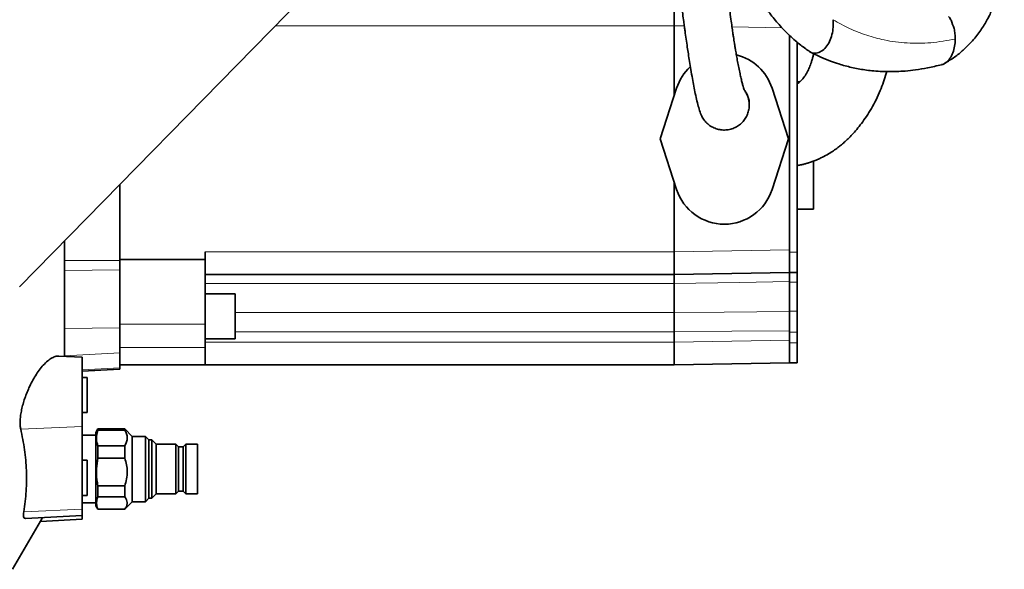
# Model space of a CAD drawing. Header units: millimetres. Extents: x 0 to 11920, y 0 to 8400.
# Tile 9 of 66: x 2015 to 2408, y 3588 to 3807. Entities that reach past the tile are written whole.
import ezdxf

# ---------------------------------------------------------------- set-up
doc = ezdxf.new("R2010")
doc.units = ezdxf.units.MM
doc.header["$LTSCALE"] = 20

msp = doc.modelspace()

# ---------------------------------------------------------------- linework, layer by layer
at = {"color": 7, "linetype": 'Continuous', "lineweight": 35}
for p, q in [((2140.9, 3828.61), (2015.17, 3700.44)), ((2276.17, 3804.45), (2276.17, 3804.44)), ((2276.17, 3804.44), (2276.17, 3776.63)), ((2322.17, 3800.68), (2322.17, 3715.25)), ((2325.17, 3714.25), (2325.17, 3797.96)), ((2277.16, 3779.67), (2270.54, 3759.44)), ((2321.79, 3759.44), (2315.17, 3779.67)), ((2325.17, 3782.16), (2326.31, 3782.2)), ((2325.17, 3781.43), (2325.41, 3781.44)), ((2270.54, 3759.44), (2277.16, 3739.22)), ((2315.17, 3739.22), (2321.79, 3759.44)), ((2331.67, 3750.55), (2331.67, 3731.44)), ((2055.17, 3741.22), (2055.17, 3710.92)), ((2276.17, 3742.25), (2276.17, 3714.44)), ((2331.67, 3731.44), (2325.17, 3731.44)), ((2033.17, 3672.81), (2033.17, 3718.79)), ((2089.17, 3714.44), (2089.17, 3711.44)), ((2276.17, 3714.44), (2276.17, 3714.44)), ((2322.17, 3714.25), (2322.17, 3715.25)), ((2322.17, 3706.25), (2322.17, 3714.25)), ((2325.17, 3706.25), (2325.17, 3714.25)), ((2089.17, 3711.44), (2055.17, 3711.44)), ((2055.17, 3710.92), (2055.17, 3707.24)), ((2089.17, 3711.44), (2089.17, 3685.57)), ((2055.17, 3707.24), (2055.17, 3684.22)), ((2276.17, 3705.44), (2089.17, 3705.44)), ((2322.17, 3706.25), (2276.17, 3705.44)), ((2322.17, 3706.25), (2325.17, 3706.25)), ((2322.17, 3702.29), (2322.17, 3706.25)), ((2325.17, 3702.29), (2325.17, 3706.25)), ((2276.17, 3701.84), (2276.17, 3701.84)), ((2276.17, 3701.84), (2276.17, 3690.29)), ((2322.17, 3690.86), (2322.17, 3702.29)), ((2325.17, 3690.86), (2325.17, 3702.29)), ((2101.17, 3697.73), (2089.17, 3697.73)), ((2101.17, 3697.73), (2101.17, 3679.73)), ((2276.17, 3690.29), (2276.17, 3690.29)), ((2322.17, 3682.41), (2322.17, 3690.86)), ((2325.17, 3682.41), (2325.17, 3690.86)), ((2089.17, 3685.57), (2089.17, 3676.38)), ((2055.17, 3684.22), (2055.17, 3674.17)), ((2276.17, 3682.61), (2276.17, 3678.44)), ((2322.17, 3679.25), (2322.17, 3682.41)), ((2325.17, 3678.25), (2325.17, 3682.41)), ((2089.17, 3679.73), (2101.17, 3679.73)), ((2276.17, 3678.44), (2276.17, 3678.44)), ((2322.17, 3678.25), (2322.17, 3679.25)), ((2322.17, 3670.25), (2322.17, 3678.25)), ((2325.17, 3670.25), (2325.17, 3678.25)), ((2055.17, 3674.17), (2055.17, 3668.21)), ((2089.17, 3676.38), (2089.17, 3669.44)), ((2040.17, 3672.44), (2030.84, 3672.93)), ((2040.17, 3644.92), (2040.17, 3672.44)), ((2322.17, 3670.25), (2276.17, 3669.44)), ((2322.17, 3670.25), (2325.17, 3670.25)), ((2040.17, 3666.94), (2055.17, 3667.73)), ((2089.17, 3669.44), (2055.17, 3669.44)), ((2055.17, 3668.21), (2055.17, 3667.73)), ((2276.17, 3669.44), (2089.17, 3669.44)), ((2042.17, 3664.44), (2040.17, 3664.44)), ((2042.17, 3664.44), (2042.17, 3650.44)), ((2040.17, 3650.44), (2042.17, 3650.44)), ((2040.17, 3611.92), (2040.17, 3644.92)), ((2046.47, 3643.94), (2045.67, 3642.54)), ((2045.67, 3642.54), (2045.67, 3614.77)), ((2057.17, 3643.94), (2046.47, 3643.94)), ((2046.47, 3643.94), (2046.47, 3643.46)), ((2046.47, 3643.46), (2057.17, 3643.46)), ((2060.17, 3640.94), (2057.17, 3643.94)), ((2057.17, 3643.46), (2057.17, 3643.94)), ((2045.67, 3641.44), (2040.17, 3641.44)), ((2065.47, 3640.94), (2060.17, 3640.94)), ((2060.17, 3614.94), (2060.17, 3640.94)), ((2066.82, 3639.58), (2065.47, 3640.94)), ((2065.47, 3627.94), (2065.47, 3640.94)), ((2068.02, 3639.58), (2066.82, 3639.58)), ((2066.82, 3627.94), (2066.82, 3639.58)), ((2069.67, 3637.82), (2068.02, 3639.58)), ((2068.02, 3627.94), (2068.02, 3639.58)), ((2046.47, 3637.16), (2046.47, 3632.32)), ((2057.17, 3637.16), (2046.47, 3637.16)), ((2057.17, 3632.32), (2057.17, 3637.16)), ((2077.57, 3637.82), (2069.67, 3637.82)), ((2069.67, 3627.94), (2069.67, 3637.82)), ((2078.64, 3636.74), (2077.57, 3637.82)), ((2077.57, 3627.94), (2077.57, 3637.82)), ((2080.41, 3636.74), (2078.64, 3636.74)), ((2078.64, 3627.94), (2078.64, 3636.74)), ((2081.49, 3637.82), (2080.41, 3636.74)), ((2080.41, 3627.94), (2080.41, 3636.74)), ((2086.17, 3637.82), (2081.49, 3637.82)), ((2081.49, 3627.94), (2081.49, 3637.82)), ((2086.17, 3618.07), (2086.17, 3637.82)), ((2042.17, 3631.44), (2040.17, 3631.44)), ((2042.17, 3631.44), (2042.17, 3617.98)), ((2046.47, 3632.32), (2057.17, 3632.32)), ((2065.47, 3614.94), (2065.47, 3627.94)), ((2066.82, 3616.3), (2066.82, 3627.94)), ((2068.02, 3616.3), (2068.02, 3627.94)), ((2069.67, 3618.07), (2069.67, 3627.94)), ((2077.57, 3618.07), (2077.57, 3627.94)), ((2078.64, 3619.14), (2078.64, 3627.94)), ((2080.41, 3619.14), (2080.41, 3627.94)), ((2081.49, 3618.07), (2081.49, 3627.94)), ((2057.17, 3621.22), (2046.47, 3621.22)), ((2046.47, 3621.22), (2046.47, 3616.81)), ((2057.17, 3616.81), (2057.17, 3621.22)), ((2077.57, 3618.07), (2078.64, 3619.14)), ((2078.64, 3619.14), (2080.41, 3619.14)), ((2080.41, 3619.14), (2081.49, 3618.07)), ((2040.17, 3617.44), (2042.17, 3617.44)), ((2042.17, 3617.98), (2042.17, 3617.44)), ((2045.67, 3614.77), (2045.67, 3613.35)), ((2046.47, 3616.81), (2057.17, 3616.81)), ((2057.17, 3611.94), (2060.17, 3614.94)), ((2060.17, 3614.94), (2065.47, 3614.94)), ((2065.47, 3614.94), (2066.82, 3616.3)), ((2066.82, 3616.3), (2068.02, 3616.3)), ((2068.02, 3616.3), (2069.67, 3618.07)), ((2069.67, 3618.07), (2077.57, 3618.07)), ((2081.49, 3618.07), (2086.17, 3618.07)), ((2040.17, 3614.44), (2045.67, 3614.44)), ((2040.17, 3609.44), (2040.17, 3611.92)), ((2045.67, 3613.35), (2046.47, 3611.94)), ((2046.47, 3612.01), (2046.47, 3611.94)), ((2057.17, 3612.01), (2046.47, 3612.01)), ((2046.47, 3611.94), (2057.17, 3611.94)), ((2057.17, 3611.94), (2057.17, 3612.01)), ((2012.45, 3588.02), (2023.62, 3607.12)), ((2017.59, 3608.26), (2040.17, 3609.44)), ((2023.62, 3607.08), (2040.17, 3607.94)), ((2040.17, 3609.44), (2040.17, 3607.94))]:
    msp.add_line(p, q, dxfattribs=at)
at = {"color": 8, "linetype": 'Continuous', "lineweight": 18}
for p, q in [((2276.17, 3804.44), (2117.19, 3804.44)), ((2280.21, 3804.37), (2276.17, 3804.45)), ((2319.2, 3803.69), (2299.22, 3804.04)), ((2089.17, 3714.44), (2276.17, 3714.44)), ((2276.17, 3714.44), (2322.17, 3715.25)), ((2322.17, 3714.25), (2325.17, 3714.25)), ((2033.17, 3710.92), (2055.17, 3710.92)), ((2033.17, 3706.94), (2055.17, 3707.24)), ((2276.17, 3701.84), (2089.17, 3701.84)), ((2322.17, 3702.29), (2325.17, 3702.29)), ((2101.17, 3690.29), (2276.17, 3690.29)), ((2322.17, 3690.86), (2325.17, 3690.86)), ((2089.17, 3685.57), (2055.17, 3685.57)), ((2033.17, 3683.92), (2055.17, 3684.22)), ((2276.17, 3682.61), (2101.17, 3682.61)), ((2322.17, 3682.41), (2325.17, 3682.41)), ((2089.17, 3678.44), (2276.17, 3678.44)), ((2276.17, 3678.44), (2322.17, 3679.25)), ((2322.17, 3678.25), (2325.17, 3678.25)), ((2033.17, 3673.06), (2055.17, 3674.17)), ((2089.17, 3676.38), (2055.17, 3676.38)), ((2040.17, 3667.46), (2055.17, 3668.21)), ((2040.17, 3644.92), (2015.69, 3643.85)), ((2040.17, 3611.92), (2016.94, 3610.91))]:
    msp.add_line(p, q, dxfattribs=at)
at = {"color": 8, "linetype": 'Continuous', "lineweight": 18, "flags": 128}
for points in [[(2322.17, 3702.62), (2302.17, 3702.28), (2276.17, 3701.84)], [(2276.17, 3690.29), (2296.16, 3690.46), (2322.17, 3690.69)], [(2322.17, 3682.98), (2299.21, 3682.8), (2276.17, 3682.61)]]:
    msp.add_lwpolyline(points, dxfattribs=at)
at = {"color": 7, "linetype": 'Continuous', "lineweight": 35}
for centre, start, end in [((2296.17, 3773.44), 18.1239, 75.9916), ((2296.17, 3773.44), 132.9016, 161.8761), ((2296.17, 3745.44), 198.1239, 341.8761)]:
    msp.add_arc(centre, 20, start, end, dxfattribs=at)
for centre, major_axis, ratio, start_param, end_param in [((2276.09, 3804.44), (0.08, 9), 0.008726, 4.712617, 6.283185), ((2276.09, 3714.44), (-0.08, 9), 0.008726, 3.141593, 4.712161), ((1703.27, 3682.61), (572.9, 0), 0.017455, 0, 0.000071), ((2276.09, 3678.44), (-0.08, 9), 0.008726, 3.141593, 4.712161)]:
    msp.add_ellipse(centre, major_axis=major_axis, ratio=ratio, start_param=start_param, end_param=end_param, dxfattribs=at)
for points, knots in [([(2034.54, 4124.8), (2030.98, 4124.48), (2023.86, 4123.83), (2013.61, 4122.38), (2004.07, 4120.76), (1995.54, 4119.08), (1988.09, 4117.45), (1981.84, 4115.97), (1976.75, 4114.69), (1972.67, 4113.62), (1969.31, 4112.71), (1966.57, 4111.95), (1964.3, 4111.31), (1962.09, 4110.67), (1959.41, 4109.88), (1955.97, 4108.85), (1951.72, 4107.53), (1946.73, 4105.93), (1941.15, 4104.07), (1933.8, 4101.52), (1925.13, 4098.34), (1915.46, 4094.57), (1906.4, 4090.84), (1897.92, 4087.16), (1888.52, 4082.89), (1877.69, 4077.69), (1864.98, 4071.16), (1854.4, 4065.32), (1846.29, 4060.6), (1841.16, 4057.51), (1836.59, 4054.69), (1832.75, 4052.25), (1829.62, 4050.23), (1827.2, 4048.64), (1825.33, 4047.38), (1823.57, 4046.2), (1821.49, 4044.79), (1818.88, 4042.98), (1815.73, 4040.77), (1812.07, 4038.13), (1807.94, 4035.08), (1800.44, 4029.37), (1790.13, 4021), (1778.01, 4010.09), (1767.24, 3999.36), (1757.58, 3988.68), (1748.5, 3977.42), (1739.95, 3965.29), (1732.51, 3952.97), (1726.25, 3940.61), (1721.09, 3928.43), (1716.72, 3915.78), (1713.18, 3902.76), (1710.46, 3889.45), (1708.64, 3876.6), (1707.56, 3864.29), (1707.07, 3852.61), (1707.08, 3841.14), (1707.46, 3831.46), (1707.99, 3823.7), (1708.51, 3817.7), (1709.1, 3812.09), (1709.72, 3806.88), (1710.28, 3802.78), (1710.7, 3799.89), (1710.94, 3798.28), (1711.14, 3797), (1711.38, 3795.47), (1711.75, 3793.16), (1712.31, 3789.88), (1713.07, 3785.65), (1714.06, 3780.46), (1715.33, 3774.28), (1716.91, 3767.1), (1718.85, 3758.93), (1721.17, 3749.82), (1723.91, 3739.8), (1727.06, 3728.96), (1730.63, 3717.37), (1733.9, 3707.25), (1736.04, 3701.01), (1736.78, 3698.85)], [0, 0, 0, 0, 0.0175174, 0.034995, 0.0510261, 0.0654642, 0.078182, 0.0890714, 0.0975655, 0.104475, 0.1103016, 0.1150608, 0.1187353, 0.1221527, 0.1266082, 0.13274, 0.1401805, 0.148952, 0.1590772, 0.1697177, 0.1880439, 0.2054501, 0.2218826, 0.2372982, 0.2518475, 0.2736949, 0.2976048, 0.3235323, 0.3342558, 0.3445653, 0.3535075, 0.3610806, 0.3672887, 0.3721366, 0.3754991, 0.3785579, 0.3827269, 0.3880167, 0.3944217, 0.4019341, 0.4105441, 0.4199456, 0.4488387, 0.4764606, 0.5004636, 0.5235347, 0.5468731, 0.5708138, 0.5952539, 0.615914, 0.6368169, 0.6578525, 0.67891, 0.7000325, 0.7212763, 0.7392519, 0.7573694, 0.7754574, 0.7922951, 0.8021325, 0.8113973, 0.8200908, 0.8282135, 0.835621, 0.8392019, 0.8416916, 0.8431253, 0.8451983, 0.8488386, 0.8539404, 0.8605562, 0.8686871, 0.8783331, 0.8897095, 0.9026497, 0.9171432, 0.9331718, 0.9507066, 0.9693536, 0.9893569, 1, 1, 1, 1]), ([(2295.85, 3843.31), (2296.04, 3842.84), (2296.62, 3841.41), (2297.53, 3839.25), (2298.63, 3836.73), (2299.8, 3834.13), (2301.21, 3831.11), (2303.19, 3827.11), (2305.84, 3822.14), (2309.31, 3816.35), (2313.07, 3810.89), (2317.02, 3805.93), (2321.1, 3801.54), (2325.29, 3797.66), (2328.27, 3795.52), (2329.6, 3794.57)], [0, 0, 0, 0, 0.023177, 0.071182, 0.109205, 0.152231, 0.205023, 0.267431, 0.365337, 0.47727, 0.599312, 0.697512, 0.80151, 0.911415, 1, 1, 1, 1]), ([(2383.96, 3789.48), (2385.31, 3790.29), (2387.89, 3791.83), (2391.24, 3794.55), (2393.9, 3797.13), (2396.5, 3800.07), (2399.08, 3803.59), (2401.19, 3807.24), (2402.55, 3810.08), (2403.47, 3812.22), (2404.45, 3814.83), (2405.38, 3817.81), (2406.22, 3821.18), (2406.9, 3824.79), (2407.45, 3829.03), (2407.75, 3833.95), (2407.77, 3838.63), (2407.51, 3841.64), (2407.42, 3842.78)], [0, 0, 0, 0, 0.087729, 0.167406, 0.232482, 0.28355, 0.371736, 0.452932, 0.489422, 0.52306, 0.564224, 0.62166, 0.669381, 0.725108, 0.789474, 0.863353, 0.947868, 1, 1, 1, 1]), ([(2275.74, 3839.67), (2276.01, 3837.44), (2276.51, 3833.22), (2277.22, 3827.4), (2277.85, 3822.33), (2278.45, 3817.56), (2279.02, 3813.19), (2279.53, 3809.31), (2279.94, 3806.35), (2280.25, 3804.09), (2280.57, 3801.76), (2280.96, 3799.07), (2281.4, 3796.06), (2281.85, 3793.1), (2282.32, 3790.09), (2282.85, 3786.79), (2283.42, 3783.48), (2284.02, 3780.28), (2284.62, 3777.27), (2285.28, 3774.38), (2285.98, 3771.67), (2286.44, 3770.29), (2286.69, 3769.56)], [0, 0, 0, 0, 0.064397, 0.122272, 0.174006, 0.219921, 0.272924, 0.316408, 0.350755, 0.376248, 0.397346, 0.436395, 0.477617, 0.514962, 0.557537, 0.607016, 0.665728, 0.71946, 0.779392, 0.845815, 0.919157, 1, 1, 1, 1]), ([(2304.23, 3778.75), (2304.15, 3778.89), (2304.01, 3779.17), (2303.68, 3780.24), (2303.29, 3781.67), (2302.87, 3783.37), (2302.41, 3785.38), (2301.94, 3787.63), (2301.46, 3790.06), (2301.03, 3792.44), (2300.68, 3794.44), (2300.41, 3796.11), (2300.19, 3797.45), (2299.99, 3798.73), (2299.78, 3800.14), (2299.52, 3801.91), (2299.18, 3804.26), (2298.77, 3807.29), (2298.28, 3811.08), (2297.7, 3815.73), (2297.05, 3821.36), (2296.31, 3828.08), (2295.8, 3833.11), (2295.53, 3835.79)], [0, 0, 0, 0, 0.078811, 0.15034, 0.215122, 0.273567, 0.325972, 0.383282, 0.431714, 0.472446, 0.508884, 0.530954, 0.551254, 0.569789, 0.587714, 0.611846, 0.643355, 0.682346, 0.728999, 0.783592, 0.846538, 0.918416, 1, 1, 1, 1]), ([(2386.52, 3806.65), (2386.4, 3806.88), (2386.11, 3807.43), (2385.77, 3807.91), (2385.58, 3808.19)], [0, 0, 0, 0, 0.418585, 1, 1, 1, 1]), ([(2329.64, 3794.62), (2329.94, 3794.37), (2330.87, 3793.61), (2332.73, 3793.44), (2334.85, 3794.14), (2336.71, 3795.79), (2338.15, 3798.12), (2339.12, 3800.87), (2339.64, 3803.85), (2339.56, 3805.87), (2339.53, 3806.87)], [0, 0, 0, 0, 0.0651874, 0.2017794, 0.3376673, 0.4726594, 0.6065953, 0.7392302, 0.8704299, 1, 1, 1, 1]), ([(2388.22, 3799.16), (2388.19, 3799.85), (2388.15, 3801.27), (2387.69, 3803.88), (2386.97, 3805.58), (2386.52, 3806.65)], [0, 0, 0, 0, 0.258301, 0.530138, 1, 1, 1, 1]), ([(2382.71, 3788.97), (2382.76, 3788.98), (2383.42, 3789.02), (2384.64, 3789.82), (2386.17, 3791.41), (2387.32, 3793.66), (2388.07, 3796.31), (2388.17, 3798.2), (2388.22, 3799.16)], [0, 0, 0, 0, 0.014831, 0.2076148, 0.4020748, 0.5986658, 0.7978253, 1, 1, 1, 1]), ([(2331.77, 3793.36), (2331.66, 3792.9), (2331.43, 3791.94), (2331.05, 3790.62), (2330.66, 3789.4), (2330.26, 3788.33), (2329.86, 3787.35), (2329.41, 3786.4), (2328.9, 3785.45), (2328.34, 3784.55), (2327.72, 3783.71), (2327.09, 3782.97), (2326.47, 3782.34), (2325.89, 3781.81), (2325.46, 3781.46), (2325.22, 3781.29), (2325.17, 3781.25)], [0, 0, 0, 0, 0.061047, 0.126762, 0.196857, 0.258157, 0.32047, 0.391103, 0.470132, 0.557641, 0.649505, 0.743938, 0.830729, 0.909543, 0.980302, 1, 1, 1, 1]), ([(2330.22, 3794.11), (2331.68, 3793.38), (2334.39, 3792.01), (2338.26, 3790.45), (2341.52, 3789.33), (2344.33, 3788.51), (2346.91, 3787.87), (2349.5, 3787.33), (2352.2, 3786.87), (2355.13, 3786.51), (2358.25, 3786.26), (2361.53, 3786.16), (2364.88, 3786.21), (2368.49, 3786.43), (2372.62, 3786.88), (2377.45, 3787.67), (2380.89, 3788.5), (2382.74, 3788.95)], [0, 0, 0, 0, 0.091442, 0.168867, 0.232839, 0.283868, 0.331353, 0.380678, 0.431902, 0.485092, 0.54672, 0.607871, 0.66863, 0.732257, 0.808006, 0.896987, 1, 1, 1, 1]), ([(2325.17, 3748.78), (2325.39, 3748.81), (2326.06, 3748.92), (2327.17, 3749.17), (2328.5, 3749.5), (2329.83, 3749.9), (2331.26, 3750.38), (2332.88, 3751), (2334.84, 3751.88), (2336.99, 3753), (2339.14, 3754.31), (2340.95, 3755.58), (2342.54, 3756.81), (2344.04, 3758.09), (2345.58, 3759.52), (2347.21, 3761.19), (2348.99, 3763.2), (2350.9, 3765.6), (2352.86, 3768.37), (2354.8, 3771.5), (2356.64, 3774.91), (2358.27, 3778.47), (2359.6, 3782), (2360.44, 3784.55), (2360.8, 3785.96), (2360.86, 3786.21)], [0, 0, 0, 0, 0.017578, 0.053306, 0.084902, 0.115186, 0.149376, 0.187573, 0.229761, 0.285026, 0.333372, 0.374508, 0.410171, 0.447871, 0.488496, 0.532055, 0.583351, 0.63819, 0.696579, 0.758522, 0.821983, 0.883929, 0.939843, 0.989718, 1, 1, 1, 1]), ([(2304.2, 3778.74), (2304.5, 3778.3), (2305.17, 3777.32), (2305.8, 3775.57), (2306.14, 3773.62), (2306.08, 3771.64), (2305.64, 3769.72), (2304.83, 3767.92), (2303.68, 3766.32), (2302.25, 3764.97), (2300.58, 3763.92), (2298.73, 3763.23), (2296.79, 3762.9), (2294.82, 3762.96), (2292.9, 3763.39), (2291.1, 3764.21), (2289.49, 3765.36), (2288.15, 3766.79), (2287.19, 3768.22), (2286.86, 3769.21), (2286.73, 3769.58)], [0, 0, 0, 0, 0.046882, 0.104312, 0.162084, 0.219625, 0.276964, 0.334412, 0.391748, 0.449132, 0.506491, 0.563838, 0.621244, 0.678579, 0.736058, 0.793529, 0.850955, 0.908359, 0.965759, 1, 1, 1, 1]), ([(2306.03, 3771.79), (2306.07, 3772.48), (2306.19, 3774.28), (2305.57, 3776.93), (2304.41, 3778.48), (2303.93, 3779.13)], [0, 0, 0, 0, 0.263079, 0.692698, 1, 1, 1, 1]), ([(2306.02, 3771.69), (2306.02, 3771.7), (2306.03, 3771.73), (2306.03, 3771.77), (2306.03, 3771.79)], [0, 0, 0, 0, 0.593733, 1, 1, 1, 1]), ([(2276.17, 3701.84), (2276.16, 3702.33), (2276.16, 3703.63), (2276.15, 3705.11), (2276.16, 3705.33), (2276.17, 3705.44)], [0, 0, 0, 0, 0.230467, 0.615234, 1, 1, 1, 1]), ([(2276.17, 3682.61), (2276.16, 3683.28), (2276.16, 3685.06), (2276.15, 3687.88), (2276.16, 3689.49), (2276.17, 3690.29)], [0, 0, 0, 0, 0.2304675, 0.6152338, 1, 1, 1, 1]), ([(2015.69, 3643.85), (2015.61, 3644.31), (2015.44, 3645.23), (2015.42, 3646.97), (2015.58, 3648.91), (2015.93, 3651.02), (2016.45, 3653.25), (2017.13, 3655.58), (2017.99, 3657.95), (2019.02, 3660.4), (2020.21, 3662.81), (2021.59, 3665.2), (2023.1, 3667.41), (2024.76, 3669.42), (2026.48, 3671.08), (2028.22, 3672.27), (2029.71, 3672.92), (2030.51, 3672.87), (2030.83, 3672.86)], [0, 0, 0, 0, 0.053547, 0.107089, 0.160622, 0.214166, 0.268117, 0.322088, 0.379951, 0.437838, 0.50219, 0.566567, 0.638675, 0.710799, 0.789379, 0.867943, 0.947613, 1, 1, 1, 1]), ([(2016.94, 3610.91), (2017.3, 3613.65), (2018.04, 3619.15), (2018.09, 3627.4), (2017.41, 3635.66), (2016.27, 3641.12), (2015.69, 3643.85)], [0, 0, 0, 0, 0.248105, 0.496957, 0.748102, 1, 1, 1, 1]), ([(2046.47, 3643.46), (2046.25, 3642.66), (2045.78, 3641.04), (2045.93, 3638.91), (2046.33, 3637.62), (2046.47, 3637.16)], [0, 0, 0, 0, 0.38361, 0.776815, 1, 1, 1, 1]), ([(2057.17, 3637.16), (2057.45, 3637.68), (2058.02, 3638.74), (2058.25, 3640.37), (2057.98, 3641.97), (2057.44, 3642.96), (2057.17, 3643.46)], [0, 0, 0, 0, 0.254784, 0.517011, 0.755134, 1, 1, 1, 1]), ([(2046.47, 3632.32), (2046.25, 3630.91), (2045.78, 3628.05), (2045.93, 3624.3), (2046.33, 3622.04), (2046.47, 3621.22)], [0, 0, 0, 0, 0.38361, 0.776815, 1, 1, 1, 1]), ([(2057.17, 3621.22), (2057.45, 3622.14), (2058.02, 3624.01), (2058.25, 3626.88), (2057.98, 3629.69), (2057.44, 3631.44), (2057.17, 3632.32)], [0, 0, 0, 0, 0.254784, 0.517011, 0.755134, 1, 1, 1, 1]), ([(2046.47, 3616.81), (2046.39, 3616.61), (2046.05, 3615.83), (2045.79, 3614.41), (2046.04, 3613), (2046.39, 3612.2), (2046.47, 3612.01)], [0, 0, 0, 0, 0.122965, 0.496576, 0.879578, 1, 1, 1, 1]), ([(2057.17, 3612.01), (2057.42, 3612.36), (2057.92, 3613.06), (2058.22, 3614.13), (2058.12, 3615.16), (2057.74, 3616.05), (2057.33, 3616.59), (2057.17, 3616.81)], [0, 0, 0, 0, 0.223645, 0.452071, 0.652587, 0.857554, 1, 1, 1, 1]), ([(2017.59, 3608.29), (2017.42, 3608.3), (2017.07, 3608.34), (2016.84, 3608.95), (2016.79, 3609.81), (2016.89, 3610.58), (2016.94, 3610.91)], [0, 0, 0, 0, 0.2688229, 0.5360636, 0.8032656, 1, 1, 1, 1]), ([(2023.61, 3607.12), (2023.61, 3607.1), (2023.54, 3606.98), (2023.74, 3607.37), (2023.99, 3607.87), (2024.3, 3608.46), (2024.38, 3608.62)], [0, 0, 0, 0, 0.048987, 0.442709, 0.848372, 1, 1, 1, 1])]:
    msp.add_open_spline(points, degree=3, knots=knots, dxfattribs=at)
at = {"color": 8, "linetype": 'Continuous', "lineweight": 18}
msp.add_open_spline([(2388.22, 3799.16), (2384.96, 3798.59), (2378.54, 3797.46), (2369.03, 3797.39), (2360.48, 3798.5), (2352.85, 3800.56), (2346.02, 3803.23), (2341.7, 3805.65), (2339.53, 3806.87)], degree=3, knots=[0, 0, 0, 0, 0.191028, 0.377278, 0.561186, 0.705719, 0.851593, 1, 1, 1, 1], dxfattribs=at)

doc.saveas('drawing.dxf')
